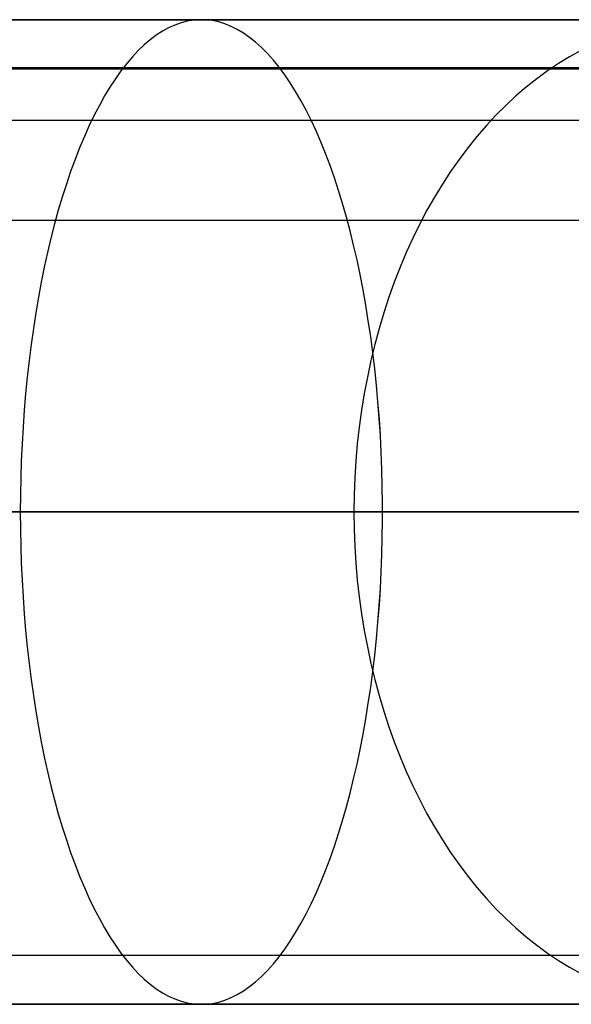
# Model space of a CAD drawing. Header units: millimetres. Extents: x -5 to 795, y 0 to 250.
# Tile 51 of 55: x 778.67 to 784.28, y 240 to 250. Entities that reach past the tile are written whole.
import ezdxf

# ---------------------------------------------------------------- set-up
doc = ezdxf.new("R2010")
doc.units = ezdxf.units.MM
doc.layers.add('Plant box - Two tier - Ferm Living', color=7, linetype='Continuous', true_color=0x000000)

msp = doc.modelspace()

# ---------------------------------------------------------------- linework, layer by layer
at = {"layer": 'Plant box - Two tier - Ferm Living'}
for p, q in [((795, 250, 680), (-5, 250, 680)), ((795, 250, 715), (-5, 250, 715)), ((-3, 250, 750), (793, 250, 750)), ((778.551, 250, 5.426), (779.047, 250, 5.556)), ((779.047, 250, 674.29), (778.551, 250, 674.419)), ((779.047, 250, 5.556), (779.538, 250, 5.703)), ((779.538, 250, 674.143), (779.047, 250, 674.29)), ((779.538, 250, 5.703), (780.023, 250, 5.866)), ((780.023, 250, 673.98), (779.538, 250, 674.143)), ((780.023, 250, 5.866), (780.503, 250, 6.046)), ((780.503, 250, 673.8), (780.023, 250, 673.98)), ((780.188, 249.917, 6.896), (780.125, 249.883, 7.054)), ((780.188, 249.917, 672.95), (780.125, 249.883, 672.792)), ((780.251, 249.946, 6.737), (780.188, 249.917, 6.896)), ((780.251, 249.946, 673.109), (780.188, 249.917, 672.95)), ((780.314, 249.968, 6.577), (780.251, 249.946, 6.737)), ((780.314, 249.968, 673.269), (780.251, 249.946, 673.109)), ((780.378, 249.985, 6.416), (780.314, 249.968, 6.577)), ((780.378, 249.985, 673.43), (780.314, 249.968, 673.269)), ((780.442, 249.995, 6.255), (780.378, 249.985, 6.416)), ((780.442, 249.995, 673.591), (780.378, 249.985, 673.43)), ((780.505, 250, 6.094), (780.442, 249.995, 6.255)), ((780.505, 250, 673.752), (780.442, 249.995, 673.591)), ((780.503, 250, 6.046), (780.976, 250, 6.242)), ((780.976, 250, 673.604), (780.503, 250, 673.8)), ((780.569, 249.998, 5.932), (780.505, 250, 6.094)), ((780.569, 249.998, 673.914), (780.505, 250, 673.752)), ((780.633, 249.991, 5.771), (780.569, 249.998, 5.932)), ((780.633, 249.991, 674.075), (780.569, 249.998, 673.914)), ((780.697, 249.977, 5.61), (780.633, 249.991, 5.771)), ((780.697, 249.977, 674.236), (780.633, 249.991, 674.075)), ((780.76, 249.958, 5.45), (780.697, 249.977, 5.61)), ((780.76, 249.958, 674.396), (780.697, 249.977, 674.236)), ((780.824, 249.932, 5.29), (780.76, 249.958, 5.45)), ((780.824, 249.932, 674.556), (780.76, 249.958, 674.396)), ((780.886, 249.901, 5.131), (780.824, 249.932, 5.29)), ((780.886, 249.901, 674.714), (780.824, 249.932, 674.556)), ((780.949, 249.863, 4.974), (780.886, 249.901, 5.131)), ((780.949, 249.863, 674.872), (780.886, 249.901, 674.714)), ((780.976, 250, 6.242), (781.442, 250, 6.454)), ((781.442, 250, 673.392), (780.976, 250, 673.604)), ((781.442, 250, 6.454), (781.901, 250, 6.682)), ((781.901, 250, 673.164), (781.442, 250, 673.392)), ((781.901, 250, 6.682), (782.352, 250, 6.925)), ((782.352, 250, 672.921), (781.901, 250, 673.164)), ((782.352, 250, 6.925), (782.794, 250, 7.184)), ((782.794, 250, 672.662), (782.352, 250, 672.921)), ((782.794, 250, 7.184), (783.227, 250, 7.457)), ((783.227, 250, 672.389), (782.794, 250, 672.662)), ((783.227, 250, 7.457), (783.65, 250, 7.745)), ((783.65, 250, 672.1), (783.227, 250, 672.389)), ((783.65, 250, 7.745), (784.064, 250, 8.048)), ((784.064, 250, 671.798), (783.65, 250, 672.1)), ((784.064, 250, 8.048), (784.466, 250, 8.364)), ((784.466, 250, 671.481), (784.064, 250, 671.798)), ((780.063, 249.843, 7.211), (780.002, 249.796, 7.366)), ((780.063, 249.843, 672.635), (780.002, 249.796, 672.479)), ((780.125, 249.883, 7.054), (780.063, 249.843, 7.211)), ((780.125, 249.883, 672.792), (780.063, 249.843, 672.635)), ((781.011, 249.82, 4.817), (780.949, 249.863, 4.974)), ((781.011, 249.82, 675.028), (780.949, 249.863, 674.872)), ((781.072, 249.771, 4.663), (781.011, 249.82, 4.817)), ((781.072, 249.771, 675.183), (781.011, 249.82, 675.028)), ((779.941, 249.744, 7.52), (779.88, 249.687, 7.673)), ((779.941, 249.744, 672.325), (779.88, 249.687, 672.173)), ((780.002, 249.796, 7.366), (779.941, 249.744, 7.52)), ((780.002, 249.796, 672.479), (779.941, 249.744, 672.325)), ((781.133, 249.716, 4.51), (781.072, 249.771, 4.663)), ((781.133, 249.716, 675.336), (781.072, 249.771, 675.183)), ((781.192, 249.656, 4.358), (781.133, 249.716, 4.51)), ((781.192, 249.656, 675.488), (781.133, 249.716, 675.336)), ((779.821, 249.624, 7.823), (779.762, 249.555, 7.971)), ((779.821, 249.624, 672.023), (779.762, 249.555, 671.875)), ((779.88, 249.687, 7.673), (779.821, 249.624, 7.823)), ((779.88, 249.687, 672.173), (779.821, 249.624, 672.023)), ((781.252, 249.59, 4.209), (781.192, 249.656, 4.358)), ((781.252, 249.59, 675.637), (781.192, 249.656, 675.488)), ((784.261, 249.624, 10.739), (784.148, 249.555, 10.852)), ((784.261, 249.624, 669.107), (784.148, 249.555, 668.994)), ((784.375, 249.687, 10.625), (784.261, 249.624, 10.739)), ((784.375, 249.687, 669.221), (784.261, 249.624, 669.107)), ((789.992, 249.51, 164.093), (0, 249.51, 164.093)), ((789.992, 249.51, 166.093), (0, 249.51, 166.093)), ((0, 249.51, 165.093), (789.992, 249.51, 165.093)), ((779.762, 249.555, 7.971), (779.704, 249.48, 8.117)), ((779.762, 249.555, 671.875), (779.704, 249.48, 671.729)), ((781.31, 249.518, 4.062), (781.252, 249.59, 4.209)), ((781.31, 249.518, 675.784), (781.252, 249.59, 675.637)), ((781.367, 249.441, 3.917), (781.31, 249.518, 4.062)), ((781.367, 249.441, 675.928), (781.31, 249.518, 675.784)), ((784.148, 249.555, 10.852), (784.037, 249.48, 10.963)), ((784.148, 249.555, 668.994), (784.037, 249.48, 668.883)), ((2.179, 249.5, 159.5), (787.821, 249.5, 159.5)), ((779.648, 249.401, 8.26), (779.592, 249.316, 8.401)), ((779.648, 249.401, 671.586), (779.592, 249.316, 671.445)), ((779.704, 249.48, 8.117), (779.648, 249.401, 8.26)), ((779.704, 249.48, 671.729), (779.648, 249.401, 671.586)), ((781.423, 249.359, 3.775), (781.367, 249.441, 3.917)), ((781.423, 249.359, 676.07), (781.367, 249.441, 675.928)), ((783.928, 249.401, 11.072), (783.821, 249.316, 11.179)), ((783.928, 249.401, 668.774), (783.821, 249.316, 668.667)), ((784.037, 249.48, 10.963), (783.928, 249.401, 11.072)), ((784.037, 249.48, 668.883), (783.928, 249.401, 668.774)), ((779.592, 249.316, 8.401), (779.537, 249.225, 8.539)), ((779.592, 249.316, 671.445), (779.537, 249.225, 671.307)), ((781.478, 249.271, 3.636), (781.423, 249.359, 3.775)), ((781.478, 249.271, 676.21), (781.423, 249.359, 676.07)), ((783.821, 249.316, 11.179), (783.716, 249.225, 11.284)), ((783.821, 249.316, 668.667), (783.716, 249.225, 668.562)), ((779.537, 249.225, 8.539), (779.484, 249.13, 8.674)), ((779.537, 249.225, 671.307), (779.484, 249.13, 671.172)), ((781.532, 249.178, 3.5), (781.478, 249.271, 3.636)), ((781.532, 249.178, 676.346), (781.478, 249.271, 676.21)), ((783.716, 249.225, 11.284), (783.614, 249.13, 11.386)), ((783.716, 249.225, 668.562), (783.614, 249.13, 668.46)), ((779.484, 249.13, 8.674), (779.432, 249.03, 8.805)), ((779.484, 249.13, 671.172), (779.432, 249.03, 671.041)), ((781.585, 249.081, 3.366), (781.532, 249.178, 3.5)), ((781.585, 249.081, 676.479), (781.532, 249.178, 676.346)), ((783.614, 249.13, 11.386), (783.514, 249.03, 11.486)), ((783.614, 249.13, 668.46), (783.514, 249.03, 668.359)), ((779.432, 249.03, 8.805), (779.381, 248.925, 8.934)), ((779.432, 249.03, 671.041), (779.381, 248.925, 670.912)), ((781.637, 248.978, 3.236), (781.585, 249.081, 3.366)), ((781.637, 248.978, 676.609), (781.585, 249.081, 676.479)), ((783.514, 249.03, 11.486), (783.416, 248.925, 11.584)), ((783.514, 249.03, 668.359), (783.416, 248.925, 668.262)), ((-3, 248.98, 750), (793, 248.98, 750)), ((779.381, 248.925, 8.934), (779.332, 248.815, 9.059)), ((779.381, 248.925, 670.912), (779.332, 248.815, 670.787)), ((781.687, 248.87, 3.11), (781.637, 248.978, 3.236)), ((781.687, 248.87, 676.736), (781.637, 248.978, 676.609)), ((783.416, 248.925, 11.584), (783.321, 248.815, 11.679)), ((783.416, 248.925, 668.262), (783.321, 248.815, 668.167)), ((779.332, 248.815, 9.059), (779.284, 248.7, 9.18)), ((779.332, 248.815, 670.787), (779.284, 248.7, 670.666)), ((781.735, 248.758, 2.987), (781.687, 248.87, 3.11)), ((781.735, 248.758, 676.859), (781.687, 248.87, 676.736)), ((783.321, 248.815, 11.679), (783.229, 248.7, 11.771)), ((783.321, 248.815, 668.167), (783.229, 248.7, 668.075)), ((779.284, 248.7, 9.18), (779.237, 248.581, 9.297)), ((779.284, 248.7, 670.666), (779.237, 248.581, 670.548)), ((781.783, 248.641, 2.867), (781.735, 248.758, 2.987)), ((781.783, 248.641, 676.979), (781.735, 248.758, 676.859)), ((783.229, 248.7, 11.771), (783.139, 248.581, 11.861)), ((783.229, 248.7, 668.075), (783.139, 248.581, 667.985)), ((781.829, 248.52, 2.752), (781.783, 248.641, 2.867)), ((781.829, 248.52, 677.094), (781.783, 248.641, 676.979)), ((779.237, 248.581, 9.297), (779.192, 248.458, 9.411)), ((779.237, 248.581, 670.548), (779.192, 248.458, 670.435)), ((781.873, 248.395, 2.64), (781.829, 248.52, 2.752)), ((781.873, 248.395, 677.206), (781.829, 248.52, 677.094)), ((783.139, 248.581, 11.861), (783.053, 248.458, 11.947)), ((783.139, 248.581, 667.985), (783.053, 248.458, 667.899)), ((779.192, 248.458, 9.411), (779.149, 248.331, 9.521)), ((779.192, 248.458, 670.435), (779.149, 248.331, 670.325)), ((783.053, 248.458, 11.947), (782.97, 248.331, 12.03)), ((783.053, 248.458, 667.899), (782.97, 248.331, 667.815)), ((779.149, 248.331, 9.521), (779.107, 248.199, 9.626)), ((779.149, 248.331, 670.325), (779.107, 248.199, 670.22)), ((781.915, 248.265, 2.533), (781.873, 248.395, 2.64)), ((781.915, 248.265, 677.313), (781.873, 248.395, 677.206)), ((782.97, 248.331, 12.03), (782.889, 248.199, 12.111)), ((782.97, 248.331, 667.815), (782.889, 248.199, 667.735)), ((781.956, 248.132, 2.429), (781.915, 248.265, 2.533)), ((781.956, 248.132, 677.417), (781.915, 248.265, 677.313)), ((779.107, 248.199, 9.626), (779.067, 248.064, 9.727)), ((779.107, 248.199, 670.22), (779.067, 248.064, 670.119)), ((781.995, 247.995, 2.33), (781.956, 248.132, 2.429)), ((781.995, 247.995, 677.515), (781.956, 248.132, 677.417)), ((782.889, 248.199, 12.111), (782.813, 248.064, 12.187)), ((782.889, 248.199, 667.735), (782.813, 248.064, 667.658)), ((779.067, 248.064, 9.727), (779.029, 247.925, 9.824)), ((779.067, 248.064, 670.119), (779.029, 247.925, 670.022)), ((782.813, 248.064, 12.187), (782.739, 247.925, 12.261)), ((782.813, 248.064, 667.658), (782.739, 247.925, 667.585)), ((793, 247.959, 682), (-3, 247.959, 682)), ((793, 247.959, 750), (-3, 247.959, 750)), ((793, 247.959, 715), (-3, 247.959, 715)), ((779.029, 247.925, 9.824), (778.992, 247.782, 9.916)), ((779.029, 247.925, 670.022), (778.992, 247.782, 669.93)), ((782.033, 247.854, 2.236), (781.995, 247.995, 2.33)), ((782.033, 247.854, 677.61), (781.995, 247.995, 677.515)), ((782.739, 247.925, 12.261), (782.669, 247.782, 12.331)), ((782.739, 247.925, 667.585), (782.669, 247.782, 667.515)), ((782.068, 247.71, 2.146), (782.033, 247.854, 2.236)), ((782.068, 247.71, 677.7), (782.033, 247.854, 677.61)), ((778.992, 247.782, 9.916), (778.958, 247.637, 10.003)), ((778.992, 247.782, 669.93), (778.958, 247.637, 669.843)), ((782.102, 247.562, 2.061), (782.068, 247.71, 2.146)), ((782.102, 247.562, 677.785), (782.068, 247.71, 677.7)), ((782.669, 247.782, 12.331), (782.603, 247.636, 12.397)), ((782.669, 247.782, 667.515), (782.603, 247.636, 667.448)), ((778.958, 247.637, 10.003), (778.925, 247.487, 10.086)), ((778.958, 247.637, 669.843), (778.925, 247.487, 669.76)), ((782.603, 247.636, 12.397), (782.54, 247.487, 12.46)), ((782.603, 247.636, 667.448), (782.54, 247.487, 667.385)), ((782.134, 247.412, 1.981), (782.102, 247.562, 2.061)), ((782.134, 247.412, 677.865), (782.102, 247.562, 677.785)), ((778.925, 247.487, 10.086), (778.894, 247.335, 10.164)), ((778.925, 247.487, 669.76), (778.894, 247.335, 669.682)), ((782.164, 247.258, 1.905), (782.134, 247.412, 1.981)), ((782.164, 247.258, 677.94), (782.134, 247.412, 677.865)), ((782.54, 247.487, 12.46), (782.48, 247.335, 12.52)), ((782.54, 247.487, 667.385), (782.48, 247.335, 667.326)), ((778.894, 247.335, 10.164), (778.865, 247.181, 10.237)), ((778.894, 247.335, 669.682), (778.865, 247.181, 669.609)), ((782.48, 247.335, 12.52), (782.425, 247.181, 12.575)), ((782.48, 247.335, 667.326), (782.425, 247.181, 667.271)), ((782.191, 247.102, 1.835), (782.164, 247.258, 1.905)), ((782.191, 247.102, 678.011), (782.164, 247.258, 677.94)), ((778.865, 247.181, 10.237), (778.838, 247.023, 10.305)), ((778.865, 247.181, 669.609), (778.838, 247.023, 669.541)), ((782.217, 246.943, 1.77), (782.191, 247.102, 1.835)), ((782.217, 246.943, 678.076), (782.191, 247.102, 678.011)), ((782.425, 247.181, 12.575), (782.373, 247.023, 12.627)), ((782.425, 247.181, 667.271), (782.373, 247.023, 667.219)), ((778.838, 247.023, 10.305), (778.814, 246.863, 10.367)), ((778.838, 247.023, 669.541), (778.814, 246.863, 669.479)), ((782.373, 247.023, 12.627), (782.326, 246.863, 12.674)), ((782.373, 247.023, 667.219), (782.326, 246.863, 667.172)), ((782.241, 246.782, 1.71), (782.217, 246.943, 1.77)), ((782.241, 246.782, 678.136), (782.217, 246.943, 678.076)), ((778.814, 246.863, 10.367), (778.791, 246.701, 10.425)), ((778.814, 246.863, 669.479), (778.791, 246.701, 669.421)), ((782.326, 246.863, 12.674), (782.282, 246.701, 12.718)), ((782.326, 246.863, 667.172), (782.282, 246.701, 667.128)), ((778.791, 246.701, 10.425), (778.77, 246.537, 10.477)), ((778.791, 246.701, 669.421), (778.77, 246.537, 669.369)), ((782.263, 246.619, 1.655), (782.241, 246.782, 1.71)), ((782.263, 246.619, 678.191), (782.241, 246.782, 678.136)), ((782.282, 246.701, 12.718), (782.242, 246.537, 12.758)), ((782.282, 246.701, 667.128), (782.242, 246.537, 667.088)), ((782.282, 246.454, 1.605), (782.263, 246.619, 1.655)), ((782.282, 246.454, 678.241), (782.263, 246.619, 678.191)), ((778.77, 246.537, 10.477), (778.751, 246.371, 10.524)), ((778.77, 246.537, 669.369), (778.751, 246.371, 669.322)), ((782.242, 246.537, 12.758), (782.207, 246.371, 12.793)), ((782.242, 246.537, 667.088), (782.207, 246.371, 667.052)), ((782.3, 246.287, 1.561), (782.282, 246.454, 1.605)), ((782.3, 246.287, 678.285), (782.282, 246.454, 678.241)), ((778.751, 246.371, 10.524), (778.735, 246.203, 10.566)), ((778.751, 246.371, 669.322), (778.735, 246.203, 669.28)), ((782.207, 246.371, 12.793), (782.175, 246.203, 12.825)), ((782.207, 246.371, 667.052), (782.175, 246.203, 667.021)), ((778.735, 246.203, 10.566), (778.721, 246.034, 10.602)), ((778.735, 246.203, 669.28), (778.721, 246.034, 669.244)), ((782.175, 246.203, 12.825), (782.147, 246.034, 12.853)), ((782.175, 246.203, 667.021), (782.147, 246.034, 666.993)), ((782.315, 246.119, 1.522), (782.3, 246.287, 1.561)), ((782.315, 246.119, 678.324), (782.3, 246.287, 678.285)), ((782.329, 245.949, 1.489), (782.315, 246.119, 1.522)), ((782.328, 245.949, 678.357), (782.315, 246.119, 678.324)), ((778.721, 246.034, 10.602), (778.709, 245.863, 10.632)), ((778.721, 246.034, 669.244), (778.709, 245.863, 669.214)), ((782.147, 246.034, 12.853), (782.124, 245.863, 12.876)), ((782.147, 246.034, 666.993), (782.124, 245.863, 666.97)), ((782.34, 245.778, 678.385), (782.328, 245.949, 678.357)), ((782.34, 245.778, 1.461), (782.329, 245.949, 1.489)), ((778.709, 245.863, 10.632), (778.699, 245.692, 10.657)), ((778.709, 245.863, 669.214), (778.699, 245.692, 669.188)), ((782.124, 245.863, 12.876), (782.105, 245.692, 12.895)), ((782.124, 245.863, 666.97), (782.105, 245.692, 666.951)), ((782.348, 245.606, 1.438), (782.34, 245.778, 1.461)), ((782.348, 245.606, 678.407), (782.34, 245.778, 678.385)), ((778.699, 245.692, 10.657), (778.691, 245.52, 10.677)), ((778.699, 245.692, 669.188), (778.691, 245.52, 669.169)), ((782.105, 245.692, 12.895), (782.09, 245.52, 12.91)), ((782.105, 245.692, 666.951), (782.09, 245.52, 666.936)), ((782.355, 245.433, 1.422), (782.348, 245.606, 1.438)), ((782.355, 245.433, 678.424), (782.348, 245.606, 678.407)), ((778.691, 245.52, 10.677), (778.685, 245.347, 10.691)), ((778.691, 245.52, 669.169), (778.685, 245.347, 669.155)), ((782.09, 245.52, 12.91), (782.08, 245.347, 12.92)), ((782.09, 245.52, 666.936), (782.08, 245.347, 666.925)), ((782.359, 245.26, 1.41), (782.355, 245.433, 1.422)), ((782.359, 245.26, 678.435), (782.355, 245.433, 678.424)), ((778.685, 245.347, 10.691), (778.682, 245.174, 10.699)), ((778.685, 245.347, 669.155), (778.682, 245.174, 669.147)), ((782.08, 245.347, 12.92), (782.073, 245.174, 12.927)), ((782.08, 245.347, 666.925), (782.073, 245.174, 666.919)), ((782.362, 245.087, 1.405), (782.359, 245.26, 1.41)), ((782.362, 245.087, 678.441), (782.359, 245.26, 678.435)), ((778.682, 245.174, 10.699), (778.681, 245, 10.702)), ((778.682, 245.174, 669.147), (778.681, 245, 669.144)), ((782.073, 245.174, 12.927), (782.071, 245, 12.929)), ((782.073, 245.174, 666.919), (782.071, 245, 666.917)), ((782.362, 244.913, 1.405), (782.362, 245.087, 1.405)), ((782.362, 244.913, 678.441), (782.362, 245.087, 678.441)), ((5, 245, 155), (785, 245, 155)), ((5, 245, 164), (785, 245, 164)), ((778.398, 245, 0.291), (779.069, 245, 0.418)), ((779.069, 245, 679.427), (778.398, 245, 679.555)), ((778.551, 245, 5.426), (779.047, 245, 5.556)), ((779.047, 245, 674.29), (778.551, 245, 674.419)), ((778.669, 245, 10.697), (778.984, 245, 10.828)), ((778.984, 245, 669.018), (778.669, 245, 669.149)), ((778.681, 245, 10.702), (778.682, 244.826, 10.699)), ((778.681, 245, 669.144), (778.682, 244.826, 669.147)), ((778.984, 245, 10.828), (779.295, 245, 10.969)), ((779.295, 245, 668.877), (778.984, 245, 669.018)), ((779.047, 245, 5.556), (779.538, 245, 5.703)), ((779.538, 245, 674.143), (779.047, 245, 674.29)), ((779.069, 245, 0.418), (779.735, 245, 0.569)), ((779.735, 245, 679.277), (779.069, 245, 679.427)), ((779.295, 245, 10.969), (779.601, 245, 11.121)), ((779.601, 245, 668.725), (779.295, 245, 668.877)), ((779.538, 245, 5.703), (780.023, 245, 5.866)), ((780.023, 245, 673.98), (779.538, 245, 674.143)), ((779.601, 245, 11.121), (779.901, 245, 11.283)), ((779.901, 245, 668.562), (779.601, 245, 668.725)), ((779.735, 245, 0.569), (780.396, 245, 0.742)), ((780.396, 245, 679.104), (779.735, 245, 679.277)), ((779.901, 245, 11.283), (780.196, 245, 11.456)), ((780.196, 245, 668.39), (779.901, 245, 668.562)), ((780.023, 245, 5.866), (780.503, 245, 6.046)), ((780.503, 245, 673.8), (780.023, 245, 673.98)), ((780.196, 245, 11.456), (780.485, 245, 11.638)), ((780.485, 245, 668.208), (780.196, 245, 668.39)), ((780.396, 245, 0.742), (781.05, 245, 0.937)), ((781.05, 245, 678.909), (780.396, 245, 679.104)), ((780.485, 245, 11.638), (780.767, 245, 11.83)), ((780.767, 245, 668.016), (780.485, 245, 668.208)), ((780.503, 245, 6.046), (780.976, 245, 6.242)), ((780.976, 245, 673.604), (780.503, 245, 673.8)), ((780.767, 245, 11.83), (781.042, 245, 12.032)), ((781.042, 245, 667.814), (780.767, 245, 668.016)), ((780.976, 245, 6.242), (781.442, 245, 6.454)), ((781.442, 245, 673.392), (780.976, 245, 673.604)), ((781.042, 245, 12.032), (781.311, 245, 12.243)), ((781.311, 245, 667.603), (781.042, 245, 667.814)), ((781.05, 245, 0.937), (781.698, 245, 1.155)), ((781.698, 245, 678.691), (781.05, 245, 678.909)), ((781.311, 245, 12.243), (781.572, 245, 12.463)), ((781.572, 245, 667.383), (781.311, 245, 667.603)), ((781.442, 245, 6.454), (781.901, 245, 6.682)), ((781.901, 245, 673.164), (781.442, 245, 673.392)), ((781.572, 245, 12.463), (781.826, 245, 12.692)), ((781.826, 245, 667.154), (781.572, 245, 667.383)), ((781.698, 245, 1.155), (782.337, 245, 1.394)), ((782.337, 245, 678.451), (781.698, 245, 678.691)), ((781.826, 245, 12.692), (782.071, 245, 12.929)), ((782.071, 245, 666.917), (781.826, 245, 667.154)), ((781.901, 245, 6.682), (782.352, 245, 6.925)), ((782.352, 245, 672.921), (781.901, 245, 673.164)), ((782.071, 245, 12.929), (782.308, 245, 13.174)), ((782.308, 245, 666.671), (782.071, 245, 666.917)), ((782.071, 245, 12.929), (782.073, 244.826, 12.927)), ((782.071, 245, 666.917), (782.073, 244.826, 666.919)), ((782.308, 245, 13.174), (782.537, 245, 13.428)), ((782.537, 245, 666.418), (782.308, 245, 666.671)), ((782.337, 245, 1.394), (782.968, 245, 1.656)), ((782.968, 245, 678.19), (782.337, 245, 678.451)), ((782.352, 245, 6.925), (782.794, 245, 7.184)), ((782.794, 245, 672.662), (782.352, 245, 672.921)), ((782.359, 244.74, 1.41), (782.362, 244.913, 1.405)), ((782.359, 244.74, 678.435), (782.362, 244.913, 678.441)), ((782.537, 245, 13.428), (782.757, 245, 13.689)), ((782.757, 245, 666.157), (782.537, 245, 666.418)), ((782.757, 245, 13.689), (782.968, 245, 13.958)), ((782.968, 245, 665.888), (782.757, 245, 666.157)), ((782.794, 245, 7.184), (783.227, 245, 7.457)), ((783.227, 245, 672.389), (782.794, 245, 672.662)), ((782.968, 245, 13.958), (783.17, 245, 14.233)), ((783.17, 245, 665.613), (782.968, 245, 665.888)), ((782.968, 245, 1.656), (783.59, 245, 1.939)), ((783.59, 245, 677.907), (782.968, 245, 678.19)), ((783.17, 245, 14.233), (783.362, 245, 14.515)), ((783.362, 245, 665.33), (783.17, 245, 665.613)), ((783.227, 245, 7.457), (783.65, 245, 7.745)), ((783.65, 245, 672.1), (783.227, 245, 672.389)), ((783.362, 245, 14.515), (783.544, 245, 14.804)), ((783.544, 245, 665.042), (783.362, 245, 665.33)), ((783.544, 245, 14.804), (783.717, 245, 15.099)), ((783.717, 245, 664.747), (783.544, 245, 665.042)), ((783.59, 245, 1.939), (784.201, 245, 2.242)), ((784.201, 245, 677.604), (783.59, 245, 677.907)), ((783.65, 245, 7.745), (784.064, 245, 8.048)), ((784.064, 245, 671.798), (783.65, 245, 672.1)), ((783.717, 245, 15.099), (783.879, 245, 15.399)), ((783.879, 245, 664.446), (783.717, 245, 664.747)), ((783.879, 245, 15.399), (784.031, 245, 15.705)), ((784.031, 245, 664.141), (783.879, 245, 664.446)), ((784.031, 245, 15.705), (784.172, 245, 16.016)), ((784.172, 245, 663.83), (784.031, 245, 664.141)), ((784.064, 245, 8.048), (784.466, 245, 8.364)), ((784.466, 245, 671.481), (784.064, 245, 671.798)), ((784.172, 245, 16.016), (784.303, 245, 16.331)), ((784.303, 245, 663.514), (784.172, 245, 663.83)), ((784.201, 245, 2.242), (784.802, 245, 2.567)), ((784.802, 245, 677.279), (784.201, 245, 677.604)), ((778.682, 244.826, 10.699), (778.685, 244.653, 10.691)), ((778.682, 244.826, 669.147), (778.685, 244.653, 669.155)), ((782.073, 244.826, 12.927), (782.08, 244.653, 12.92)), ((782.073, 244.826, 666.919), (782.08, 244.653, 666.925)), ((782.355, 244.567, 1.422), (782.359, 244.74, 1.41)), ((782.355, 244.567, 678.424), (782.359, 244.74, 678.435)), ((778.685, 244.653, 10.691), (778.691, 244.48, 10.677)), ((778.685, 244.653, 669.155), (778.691, 244.48, 669.169)), ((782.08, 244.653, 12.92), (782.09, 244.48, 12.91)), ((782.08, 244.653, 666.925), (782.09, 244.48, 666.936)), ((782.348, 244.394, 1.438), (782.355, 244.567, 1.422)), ((782.348, 244.394, 678.407), (782.355, 244.567, 678.424)), ((778.691, 244.48, 10.677), (778.699, 244.308, 10.657)), ((778.691, 244.48, 669.169), (778.699, 244.308, 669.188)), ((782.09, 244.48, 12.91), (782.105, 244.308, 12.895)), ((782.09, 244.48, 666.936), (782.105, 244.308, 666.951)), ((778.699, 244.308, 10.657), (778.709, 244.137, 10.632)), ((778.699, 244.308, 669.188), (778.709, 244.137, 669.214)), ((782.105, 244.308, 12.895), (782.124, 244.137, 12.876)), ((782.105, 244.308, 666.951), (782.124, 244.137, 666.97)), ((782.34, 244.222, 1.461), (782.348, 244.394, 1.438)), ((782.34, 244.222, 678.385), (782.348, 244.394, 678.407)), ((782.328, 244.051, 678.357), (782.34, 244.222, 678.385)), ((782.329, 244.051, 1.489), (782.34, 244.222, 1.461)), ((778.709, 244.137, 10.632), (778.721, 243.966, 10.602)), ((778.709, 244.137, 669.214), (778.721, 243.966, 669.244)), ((782.124, 244.137, 12.876), (782.147, 243.966, 12.853)), ((782.124, 244.137, 666.97), (782.147, 243.966, 666.993)), ((782.315, 243.881, 1.522), (782.329, 244.051, 1.489)), ((782.315, 243.881, 678.324), (782.328, 244.051, 678.357)), ((778.721, 243.966, 10.602), (778.735, 243.797, 10.566)), ((778.721, 243.966, 669.244), (778.735, 243.797, 669.28)), ((782.147, 243.966, 12.853), (782.175, 243.797, 12.825)), ((782.147, 243.966, 666.993), (782.175, 243.797, 667.021)), ((782.3, 243.713, 1.561), (782.315, 243.881, 1.522)), ((782.3, 243.713, 678.285), (782.315, 243.881, 678.324)), ((778.735, 243.797, 10.566), (778.751, 243.629, 10.524)), ((778.735, 243.797, 669.28), (778.751, 243.629, 669.322)), ((782.175, 243.797, 12.825), (782.207, 243.629, 12.793)), ((782.175, 243.797, 667.021), (782.207, 243.629, 667.052)), ((782.282, 243.546, 1.605), (782.3, 243.713, 1.561)), ((782.282, 243.546, 678.241), (782.3, 243.713, 678.285)), ((778.751, 243.629, 10.524), (778.77, 243.463, 10.477)), ((778.751, 243.629, 669.322), (778.77, 243.463, 669.369)), ((782.207, 243.629, 12.793), (782.242, 243.463, 12.758)), ((782.207, 243.629, 667.052), (782.242, 243.463, 667.088)), ((782.263, 243.381, 1.655), (782.282, 243.546, 1.605)), ((782.263, 243.381, 678.191), (782.282, 243.546, 678.241)), ((778.77, 243.463, 10.477), (778.791, 243.299, 10.425)), ((778.77, 243.463, 669.369), (778.791, 243.299, 669.421)), ((782.242, 243.463, 12.758), (782.282, 243.299, 12.718)), ((782.242, 243.463, 667.088), (782.282, 243.299, 667.128)), ((782.241, 243.218, 1.71), (782.263, 243.381, 1.655)), ((782.241, 243.218, 678.136), (782.263, 243.381, 678.191)), ((778.791, 243.299, 10.425), (778.814, 243.137, 10.367)), ((778.791, 243.299, 669.421), (778.814, 243.137, 669.479)), ((782.217, 243.057, 1.77), (782.241, 243.218, 1.71)), ((782.217, 243.057, 678.076), (782.241, 243.218, 678.136)), ((782.282, 243.299, 12.718), (782.326, 243.137, 12.674)), ((782.282, 243.299, 667.128), (782.326, 243.137, 667.172)), ((778.814, 243.137, 10.367), (778.838, 242.977, 10.305)), ((778.814, 243.137, 669.479), (778.838, 242.977, 669.541)), ((782.326, 243.137, 12.674), (782.373, 242.977, 12.627)), ((782.326, 243.137, 667.172), (782.373, 242.977, 667.219)), ((782.191, 242.898, 1.835), (782.217, 243.057, 1.77)), ((782.191, 242.898, 678.011), (782.217, 243.057, 678.076)), ((778.838, 242.977, 10.305), (778.865, 242.819, 10.237)), ((778.838, 242.977, 669.541), (778.865, 242.819, 669.609)), ((782.373, 242.977, 12.627), (782.425, 242.819, 12.575)), ((782.373, 242.977, 667.219), (782.425, 242.819, 667.271)), ((778.865, 242.819, 10.237), (778.894, 242.665, 10.164)), ((778.865, 242.819, 669.609), (778.894, 242.665, 669.682)), ((782.164, 242.742, 1.905), (782.191, 242.898, 1.835)), ((782.164, 242.742, 677.94), (782.191, 242.898, 678.011)), ((782.425, 242.819, 12.575), (782.48, 242.665, 12.52)), ((782.425, 242.819, 667.271), (782.48, 242.665, 667.326)), ((782.134, 242.588, 1.981), (782.164, 242.742, 1.905)), ((782.134, 242.588, 677.865), (782.164, 242.742, 677.94)), ((778.894, 242.665, 10.164), (778.925, 242.513, 10.086)), ((778.894, 242.665, 669.682), (778.925, 242.513, 669.76)), ((782.48, 242.665, 12.52), (782.54, 242.513, 12.46)), ((782.48, 242.665, 667.326), (782.54, 242.513, 667.385)), ((778.925, 242.513, 10.086), (778.958, 242.363, 10.003)), ((778.925, 242.513, 669.76), (778.958, 242.363, 669.843)), ((782.102, 242.438, 2.061), (782.134, 242.588, 1.981)), ((782.102, 242.438, 677.785), (782.134, 242.588, 677.865)), ((782.54, 242.513, 12.46), (782.603, 242.363, 12.397)), ((782.54, 242.513, 667.385), (782.603, 242.363, 667.448)), ((782.068, 242.29, 2.146), (782.102, 242.438, 2.061)), ((782.068, 242.29, 677.7), (782.102, 242.438, 677.785)), ((778.958, 242.363, 10.003), (778.992, 242.218, 9.916)), ((778.958, 242.363, 669.843), (778.992, 242.218, 669.93)), ((782.603, 242.363, 12.397), (782.669, 242.218, 12.331)), ((782.603, 242.363, 667.448), (782.669, 242.218, 667.515)), ((778.992, 242.218, 9.916), (779.029, 242.075, 9.824)), ((778.992, 242.218, 669.93), (779.029, 242.075, 670.022)), ((782.033, 242.146, 2.236), (782.068, 242.29, 2.146)), ((782.033, 242.146, 677.61), (782.068, 242.29, 677.7)), ((782.669, 242.218, 12.331), (782.739, 242.075, 12.261)), ((782.669, 242.218, 667.515), (782.739, 242.075, 667.585)), ((781.995, 242.005, 2.33), (782.033, 242.146, 2.236)), ((781.995, 242.005, 677.515), (782.033, 242.146, 677.61)), ((779.029, 242.075, 9.824), (779.067, 241.936, 9.727)), ((779.029, 242.075, 670.022), (779.067, 241.936, 670.119)), ((781.956, 241.868, 2.429), (781.995, 242.005, 2.33)), ((781.956, 241.868, 677.417), (781.995, 242.005, 677.515)), ((782.739, 242.075, 12.261), (782.813, 241.936, 12.187)), ((782.739, 242.075, 667.585), (782.813, 241.936, 667.658)), ((779.067, 241.936, 9.727), (779.107, 241.801, 9.626)), ((779.067, 241.936, 670.119), (779.107, 241.801, 670.22)), ((782.813, 241.936, 12.187), (782.889, 241.801, 12.111)), ((782.813, 241.936, 667.658), (782.889, 241.801, 667.735)), ((779.107, 241.801, 9.626), (779.149, 241.669, 9.521)), ((779.107, 241.801, 670.22), (779.149, 241.669, 670.325)), ((781.915, 241.735, 2.532), (781.956, 241.868, 2.429)), ((781.915, 241.735, 677.313), (781.956, 241.868, 677.417)), ((782.889, 241.801, 12.111), (782.97, 241.669, 12.03)), ((782.889, 241.801, 667.735), (782.97, 241.669, 667.815)), ((781.873, 241.605, 2.64), (781.915, 241.735, 2.532)), ((781.873, 241.605, 677.206), (781.915, 241.735, 677.313)), ((779.149, 241.669, 9.521), (779.192, 241.542, 9.411)), ((779.149, 241.669, 670.325), (779.192, 241.542, 670.435)), ((781.829, 241.48, 2.752), (781.873, 241.605, 2.64)), ((781.829, 241.48, 677.094), (781.873, 241.605, 677.206)), ((782.97, 241.669, 12.03), (783.053, 241.542, 11.947)), ((782.97, 241.669, 667.815), (783.053, 241.542, 667.899)), ((779.192, 241.542, 9.411), (779.237, 241.419, 9.297)), ((779.192, 241.542, 670.435), (779.237, 241.419, 670.548)), ((783.053, 241.542, 11.947), (783.139, 241.419, 11.861)), ((783.053, 241.542, 667.899), (783.139, 241.419, 667.985)), ((779.237, 241.419, 9.297), (779.284, 241.3, 9.18)), ((779.237, 241.419, 670.548), (779.284, 241.3, 670.666)), ((781.783, 241.359, 2.867), (781.829, 241.48, 2.752)), ((781.783, 241.359, 676.979), (781.829, 241.48, 677.094)), ((783.139, 241.419, 11.861), (783.229, 241.3, 11.771)), ((783.139, 241.419, 667.985), (783.229, 241.3, 668.075)), ((781.735, 241.242, 2.987), (781.783, 241.359, 2.867)), ((781.735, 241.242, 676.859), (781.783, 241.359, 676.979)), ((779.284, 241.3, 9.18), (779.332, 241.185, 9.059)), ((779.284, 241.3, 670.666), (779.332, 241.185, 670.787)), ((781.687, 241.13, 3.11), (781.735, 241.242, 2.987)), ((781.687, 241.13, 676.736), (781.735, 241.242, 676.859)), ((783.229, 241.3, 11.771), (783.321, 241.185, 11.679)), ((783.229, 241.3, 668.075), (783.321, 241.185, 668.167)), ((779.332, 241.185, 9.059), (779.381, 241.075, 8.934)), ((779.332, 241.185, 670.787), (779.381, 241.075, 670.912)), ((781.637, 241.022, 3.236), (781.687, 241.13, 3.11)), ((781.637, 241.022, 676.609), (781.687, 241.13, 676.736)), ((783.321, 241.185, 11.679), (783.416, 241.075, 11.584)), ((783.321, 241.185, 668.167), (783.416, 241.075, 668.262)), ((779.381, 241.075, 8.934), (779.432, 240.97, 8.805)), ((779.381, 241.075, 670.912), (779.432, 240.97, 671.041)), ((781.585, 240.92, 3.366), (781.637, 241.022, 3.236)), ((781.585, 240.92, 676.479), (781.637, 241.022, 676.609)), ((783.416, 241.075, 11.584), (783.514, 240.97, 11.486)), ((783.416, 241.075, 668.262), (783.514, 240.97, 668.359)), ((779.432, 240.97, 8.805), (779.484, 240.87, 8.674)), ((779.432, 240.97, 671.041), (779.484, 240.87, 671.172)), ((781.532, 240.822, 3.5), (781.585, 240.92, 3.366)), ((781.532, 240.822, 676.346), (781.585, 240.92, 676.479)), ((783.514, 240.97, 11.486), (783.614, 240.87, 11.386)), ((783.514, 240.97, 668.359), (783.614, 240.87, 668.46)), ((779.484, 240.87, 8.674), (779.537, 240.775, 8.539)), ((779.484, 240.87, 671.172), (779.537, 240.775, 671.307)), ((781.478, 240.729, 3.636), (781.532, 240.822, 3.5)), ((781.478, 240.729, 676.21), (781.532, 240.822, 676.346)), ((783.614, 240.87, 11.386), (783.716, 240.775, 11.284)), ((783.614, 240.87, 668.46), (783.716, 240.775, 668.562)), ((779.537, 240.775, 8.539), (779.592, 240.684, 8.401)), ((779.537, 240.775, 671.307), (779.592, 240.684, 671.445)), ((781.423, 240.641, 3.775), (781.478, 240.729, 3.636)), ((781.423, 240.641, 676.07), (781.478, 240.729, 676.21)), ((783.716, 240.775, 11.284), (783.821, 240.684, 11.179)), ((783.716, 240.775, 668.562), (783.821, 240.684, 668.667)), ((779.592, 240.684, 8.401), (779.648, 240.599, 8.26)), ((779.592, 240.684, 671.445), (779.648, 240.599, 671.586)), ((781.367, 240.559, 3.917), (781.423, 240.641, 3.775)), ((781.367, 240.559, 675.928), (781.423, 240.641, 676.07)), ((783.821, 240.684, 11.179), (783.928, 240.599, 11.072)), ((783.821, 240.684, 668.667), (783.928, 240.599, 668.774)), ((779.648, 240.599, 8.26), (779.704, 240.52, 8.117)), ((779.648, 240.599, 671.586), (779.704, 240.52, 671.729)), ((779.704, 240.52, 8.117), (779.762, 240.445, 7.971)), ((779.704, 240.52, 671.729), (779.762, 240.445, 671.875)), ((781.31, 240.482, 4.062), (781.367, 240.559, 3.917)), ((781.31, 240.482, 675.784), (781.367, 240.559, 675.928)), ((783.928, 240.599, 11.072), (784.037, 240.52, 10.963)), ((783.928, 240.599, 668.774), (784.037, 240.52, 668.883)), ((784.037, 240.52, 10.963), (784.148, 240.445, 10.852)), ((784.037, 240.52, 668.883), (784.148, 240.445, 668.994)), ((2.179, 240.5, 159.5), (787.821, 240.5, 159.5)), ((779.762, 240.445, 7.971), (779.821, 240.376, 7.823)), ((779.762, 240.445, 671.875), (779.821, 240.376, 672.023)), ((781.192, 240.344, 4.358), (781.252, 240.41, 4.209)), ((781.192, 240.344, 675.488), (781.252, 240.41, 675.637)), ((781.252, 240.41, 4.209), (781.31, 240.482, 4.062)), ((781.252, 240.41, 675.637), (781.31, 240.482, 675.784)), ((784.148, 240.445, 10.852), (784.261, 240.376, 10.739)), ((784.148, 240.445, 668.994), (784.261, 240.376, 669.107)), ((779.821, 240.376, 7.823), (779.88, 240.313, 7.673)), ((779.821, 240.376, 672.023), (779.88, 240.313, 672.173)), ((779.88, 240.313, 7.673), (779.941, 240.256, 7.52)), ((779.88, 240.313, 672.173), (779.941, 240.256, 672.325)), ((781.133, 240.284, 4.51), (781.192, 240.344, 4.358)), ((781.133, 240.284, 675.336), (781.192, 240.344, 675.488)), ((784.261, 240.376, 10.739), (784.375, 240.313, 10.625)), ((784.261, 240.376, 669.107), (784.375, 240.313, 669.221)), ((779.941, 240.256, 7.52), (780.002, 240.204, 7.366)), ((779.941, 240.256, 672.325), (780.002, 240.204, 672.479)), ((780.002, 240.204, 7.366), (780.063, 240.158, 7.211)), ((780.002, 240.204, 672.479), (780.063, 240.158, 672.635)), ((781.011, 240.18, 4.817), (781.072, 240.229, 4.663)), ((781.011, 240.18, 675.028), (781.072, 240.229, 675.183)), ((781.072, 240.229, 4.663), (781.133, 240.284, 4.51)), ((781.072, 240.229, 675.183), (781.133, 240.284, 675.336)), ((780.063, 240.158, 7.211), (780.125, 240.117, 7.054)), ((780.063, 240.158, 672.635), (780.125, 240.117, 672.792)), ((780.125, 240.117, 7.054), (780.188, 240.083, 6.896)), ((780.125, 240.117, 672.792), (780.188, 240.083, 672.95)), ((780.886, 240.099, 5.131), (780.949, 240.137, 4.974)), ((780.886, 240.099, 674.714), (780.949, 240.137, 674.872)), ((780.949, 240.137, 4.974), (781.011, 240.18, 4.817)), ((780.949, 240.137, 674.872), (781.011, 240.18, 675.028)), ((780.188, 240.083, 6.896), (780.251, 240.054, 6.737)), ((780.188, 240.083, 672.95), (780.251, 240.054, 673.109)), ((780.251, 240.054, 6.737), (780.314, 240.032, 6.577)), ((780.251, 240.054, 673.109), (780.314, 240.032, 673.269)), ((780.314, 240.032, 6.577), (780.378, 240.015, 6.416)), ((780.314, 240.032, 673.269), (780.378, 240.015, 673.43)), ((780.378, 240.015, 6.416), (780.442, 240.005, 6.255)), ((780.378, 240.015, 673.43), (780.442, 240.005, 673.591)), ((780.442, 240.005, 6.255), (780.506, 240, 6.093)), ((780.442, 240.005, 673.591), (780.505, 240, 673.752)), ((780.505, 240, 673.752), (780.569, 240.002, 673.914)), ((780.506, 240, 6.093), (780.569, 240.002, 5.932)), ((780.569, 240.002, 5.932), (780.633, 240.009, 5.771)), ((780.569, 240.002, 673.914), (780.633, 240.009, 674.075)), ((780.633, 240.009, 5.771), (780.697, 240.023, 5.61)), ((780.633, 240.009, 674.075), (780.697, 240.023, 674.236)), ((780.697, 240.023, 5.61), (780.76, 240.042, 5.45)), ((780.697, 240.023, 674.236), (780.76, 240.042, 674.396)), ((780.76, 240.042, 5.45), (780.824, 240.068, 5.29)), ((780.76, 240.042, 674.396), (780.824, 240.068, 674.556)), ((780.824, 240.068, 5.29), (780.886, 240.099, 5.131)), ((780.824, 240.068, 674.556), (780.886, 240.099, 674.714)), ((778.551, 240, 5.426), (779.047, 240, 5.556)), ((779.047, 240, 674.29), (778.551, 240, 674.419)), ((779.047, 240, 5.556), (779.538, 240, 5.703)), ((779.538, 240, 674.143), (779.047, 240, 674.29)), ((779.538, 240, 5.703), (780.023, 240, 5.866)), ((780.023, 240, 673.98), (779.538, 240, 674.143)), ((780.023, 240, 5.866), (780.503, 240, 6.046)), ((780.503, 240, 673.8), (780.023, 240, 673.98)), ((780.503, 240, 6.046), (780.976, 240, 6.242)), ((780.976, 240, 673.604), (780.503, 240, 673.8)), ((780.976, 240, 6.242), (781.442, 240, 6.454)), ((781.442, 240, 673.392), (780.976, 240, 673.604)), ((781.442, 240, 6.454), (781.901, 240, 6.682)), ((781.901, 240, 673.164), (781.442, 240, 673.392)), ((781.901, 240, 6.682), (782.352, 240, 6.925)), ((782.352, 240, 672.921), (781.901, 240, 673.164)), ((782.352, 240, 6.925), (782.794, 240, 7.184)), ((782.794, 240, 672.662), (782.352, 240, 672.921)), ((782.794, 240, 7.184), (783.227, 240, 7.457)), ((783.227, 240, 672.389), (782.794, 240, 672.662)), ((783.227, 240, 7.457), (783.65, 240, 7.745)), ((783.65, 240, 672.1), (783.227, 240, 672.389)), ((783.65, 240, 7.745), (784.064, 240, 8.048)), ((784.064, 240, 671.798), (783.65, 240, 672.1)), ((784.064, 240, 8.048), (784.466, 240, 8.364)), ((784.466, 240, 671.481), (784.064, 240, 671.798))]:
    msp.add_line(p, q, dxfattribs=at)

doc.saveas('drawing.dxf')
